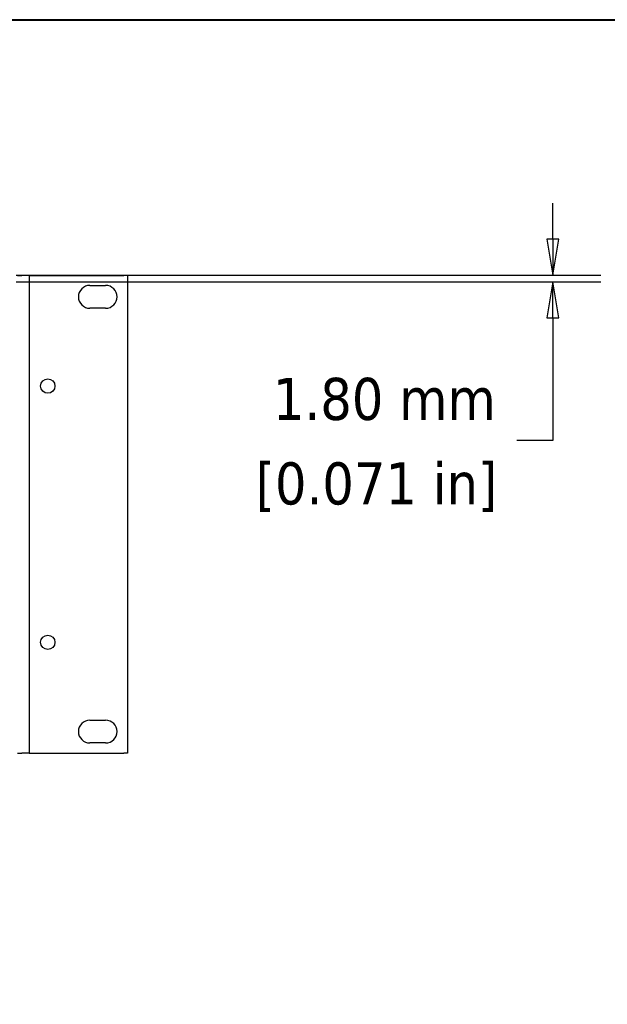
# Model space of a CAD drawing. Header units: millimetres. Extents: x 64 to 1798, y 64 to 1382.
# Tile 49 of 76: x 648 to 811, y 1102 to 1375. Entities that reach past the tile are written whole.
import ezdxf

# ---------------------------------------------------------------- set-up
doc = ezdxf.new("R2010")
doc.units = ezdxf.units.MM
doc.header["$LTSCALE"] = 6.666667
for name, color, linetype, lineweight in [('Border (ANSI)', 7, 'Continuous', 40), ('Dimension (ANSI)', 7, 'Continuous', 25), ('Visible (ANSI)', 7, 'Continuous', 25)]:
    doc.layers.add(name, color=color, linetype=linetype, lineweight=lineweight)
doc.styles.add('Note Text (ANSI)', font='tahoma.ttf')
doc.dimstyles.new('Default - mm (ANSI)', dxfattribs={"dimscale": 6.666667, "dimtxt": 1.75, "dimasz": 1.5, "dimexe": 2, "dimexo": 1, "dimgap": 0.8, "dimtad": 0, "dimtih": 1, "dimtoh": 1, "dimrnd": 1e-08, "dimzin": 0, "dimdsep": 46, "dimtxsty": 'Note Text (ANSI)', "dimblk": 'Filled-2', "dimcen": 0.09, "dimdle": 10, "dimclrd": 256, "dimclre": 256, "dimclrt": 256, "dimadec": 1, "dimazin": 0, "dimtfac": 1.741714, "dimtofl": 0, "dimtmove": 0, "dimatfit": 3, "dimldrblk": 'Filled-1', "dimfxl": 1, "dimtolj": 1, "dimtzin": 0, "dimlwd": -1, "dimlwe": -1, "dimarcsym": 0})

# ---------------------------------------------------------------- blocks, each defined once
blk = doc.blocks.new('Borders Default Border')
at = {"layer": 'Border (ANSI)', "flags": 128}
blk.add_lwpolyline([(9.652, 9.652), (9.652, 206.248), (269.748, 206.248), (269.748, 9.652), (9.652, 9.652)], dxfattribs=at)
blk = doc.blocks.new('Filled-2')
at = {"color": 0}
for p, q in [((0, 0), (-1, 0.167)), ((-1, 0.167), (-1, -0.167)), ((-1, 0), (0, 0)), ((-1, -0.167), (0, 0))]:
    blk.add_line(p, q, dxfattribs=at)
at = {"color": 0, "flags": 128}
blk.add_lwpolyline([(-1, -0.167), (0, 0), (-1, 0.167), (-1, -0.167)], dxfattribs=at)
at = {"color": 0}
blk.add_solid([(-1, -0.167), (0, 0), (-1, 0.167), (-1, -0.167)], dxfattribs=at)
blk = doc.blocks.new('*D15')
at = {"layer": 'Defpoints', "color": 0, "transparency": 16777216}
for p in [(640.17, 1304.06), (640.17, 1302.25), (795.78, 1302.25)]:
    blk.add_point(p, dxfattribs=at)
at = {"layer": 'Dimension (ANSI)', "transparency": 16777216}
for p, q in [((795.78, 1314.06), (795.78, 1324.06)), ((646.84, 1304.06), (809.11, 1304.06)), ((646.84, 1302.25), (809.11, 1302.25)), ((795.78, 1292.25), (795.78, 1258.2)), ((795.78, 1258.2), (785.78, 1258.2))]:
    blk.add_line(p, q, dxfattribs=at)
at = {"layer": 'Dimension (ANSI)', "transparency": 16777216, "xscale": 10, "yscale": 10, "zscale": 10}
for p, rotation in [((795.78, 1304.06), 270), ((795.78, 1302.25), 90)]:
    blk.add_blockref('Filled-2', p, dxfattribs=dict(at, rotation=rotation))
at = {"layer": 'Dimension (ANSI)', "transparency": 16777216, "char_height": 11.6667, "attachment_point": 5, "style": 'Note Text (ANSI)'}
for s, insert in [('\\A1; 1.80 mm', (746.84, 1269.63)), ('\\A1;[0.071 in]', (746.84, 1245.24))]:
    blk.add_mtext(s, dxfattribs=dict(at, insert=insert))
blk = doc.blocks.new('Filled-1')
at = {"color": 0}
for p, q in [((0, 0), (-1, 0.333)), ((-1, 0.333), (-1, -0.333)), ((-1, 0), (0, 0)), ((-1, -0.333), (0, 0))]:
    blk.add_line(p, q, dxfattribs=at)
at = {"color": 0, "flags": 128}
blk.add_lwpolyline([(-1, -0.333), (0, 0), (-1, 0.333), (-1, -0.333)], dxfattribs=at)
at = {"color": 0}
blk.add_solid([(-1, -0.333), (0, 0), (-1, 0.333), (-1, -0.333)], dxfattribs=at)

msp = doc.modelspace()

# ---------------------------------------------------------------- linework, layer by layer
at = {"layer": 'Visible (ANSI)'}
for p, q in [((647.2757, 1304.0349), (648.4507, 1304.0349)), ((650.4507, 1304.0349), (648.4507, 1304.0349)), ((650.4507, 1304.0349), (650.4507, 1171.4469)), ((650.4507, 1304.0349), (651.4507, 1304.0349)), ((651.4507, 1304.0349), (676.7557, 1304.0349)), ((677.7557, 1304.0349), (676.7557, 1304.0349)), ((677.7557, 1304.0349), (677.7557, 1171.4469)), ((667.3157, 1301.2409), (671.6857, 1301.2409)), ((671.6857, 1294.8909), (667.3157, 1294.8909)), ((667.3157, 1180.5909), (671.6857, 1180.5909)), ((671.6857, 1174.2409), (667.3157, 1174.2409)), ((647.2757, 1171.4469), (648.4507, 1171.4469)), ((650.4507, 1171.4469), (648.4507, 1171.4469)), ((650.4507, 1171.4469), (651.4507, 1171.4469)), ((651.4507, 1171.4469), (676.7557, 1171.4469)), ((677.7557, 1171.4469), (676.7557, 1171.4469))]:
    msp.add_line(p, q, dxfattribs=at)
for centre in [(655.6577, 1273.3009), (655.6577, 1202.1809)]:
    msp.add_circle(centre, 1.9939, dxfattribs=at)
for centre, start, end in [((667.3157, 1298.0659), 90, 270), ((671.6857, 1298.0659), 270, 90), ((667.3157, 1177.4159), 90, 270), ((671.6857, 1177.4159), 270, 90)]:
    msp.add_arc(centre, 3.175, start, end, dxfattribs=at)

# ---------------------------------------------------------------- block references
at = {"xscale": 6.666666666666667, "yscale": 6.666666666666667, "zscale": 6.666666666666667}
msp.add_blockref('Borders Default Border', (0, 0), dxfattribs=at)

# ---------------------------------------------------------------- dimensions: what is measured, and where the dimension line sits
at = {"layer": 'Dimension (ANSI)'}
dim = msp.add_linear_dim(base=(795.7767, 1302.2542), p1=(640.1714, 1304.0576), p2=(640.1714, 1302.2542), angle=90, text=' <> mm\\X[0.071 in]', dimstyle='Default - mm (ANSI)', override={"dimgap": 0.8, "dimdec": 2, "dimpost": '', "dimtol": 0, "dimlim": 0, "dimtp": 0, "dimtm": 0, "dimtdec": 2, "dimatfit": 1}, dxfattribs=at)
dim.commit()
dim.dimension.update_dxf_attribs({"geometry": '*D15', "text_midpoint": (746.838, 1258.2016), "dimtype": 160})

doc.saveas('drawing.dxf')
